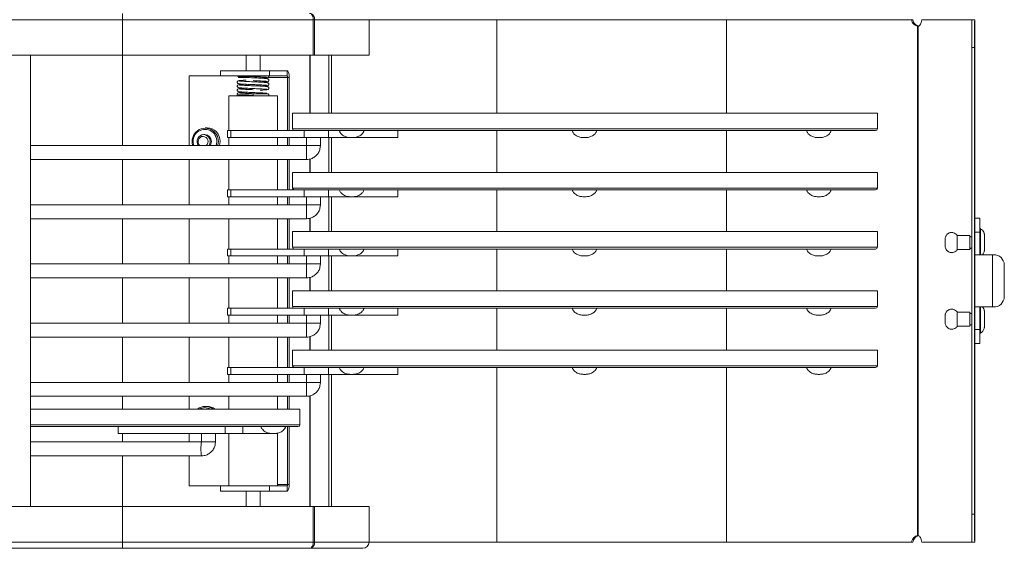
# Model space of a CAD drawing. Header units: millimetres. Extents: x -219 to 1361, y -849 to 661.
# Tile 17 of 73: x -24 to 259, y -847 to -695. Entities that reach past the tile are written whole.
import ezdxf

# ---------------------------------------------------------------- set-up
doc = ezdxf.new("R2010")
doc.units = ezdxf.units.MM

msp = doc.modelspace()

# ---------------------------------------------------------------- linework, layer by layer
at = {"color": 7, "linetype": 'Continuous', "lineweight": 15}
for p, q in [((5.62, -694.96), (-60.38, -694.96)), ((5.62, -693.16), (5.62, -694.96)), ((60.4, -694.96), (5.62, -694.96)), ((5.62, -694.96), (5.62, -705.16)), ((60.4, -694.96), (60.4, -705.16)), ((60.78, -694.96), (60.4, -694.96)), ((60.78, -694.96), (60.78, -705.16)), ((76.42, -694.96), (60.78, -694.96)), ((76.42, -694.96), (113.15, -694.96)), ((76.42, -694.96), (76.42, -705.16)), ((113.15, -694.96), (179.15, -694.96)), ((179.15, -694.96), (232.27, -694.96)), ((232.27, -694.96), (232.68, -694.96)), ((235.25, -694.96), (249.63, -694.96)), ((249.63, -694.96), (250.43, -694.96)), ((250.52, -694.96), (250.43, -694.96)), ((250.52, -751.96), (250.52, -694.96)), ((250.52, -694.96), (250.52, -694.96)), ((234.04, -843.07), (234.04, -696.84)), ((234.17, -843.07), (234.17, -696.84)), ((250.41, -702.96), (249.61, -702.96)), ((249.61, -836.96), (249.61, -702.96)), ((250.41, -836.96), (250.41, -702.96)), ((-60.38, -705.16), (5.62, -705.16)), ((-20.88, -705.16), (-20.88, -834.76)), ((5.62, -705.16), (60.4, -705.16)), ((41.09, -705.16), (41.09, -709.61)), ((45.09, -709.61), (45.09, -705.16)), ((60.4, -705.16), (60.78, -705.16)), ((60.78, -705.16), (76.42, -705.16)), ((64.89, -721.81), (64.89, -705.16)), ((65.61, -721.81), (65.61, -705.16)), ((33.69, -709.61), (33.69, -711.11)), ((33.69, -709.61), (47.83, -709.61)), ((47.83, -709.61), (47.83, -711.11)), ((47.83, -709.61), (52.87, -709.61)), ((52.87, -711.11), (52.87, -709.61)), ((24.72, -711.11), (24.72, -731.11)), ((33.69, -711.11), (24.72, -711.11)), ((33.69, -711.11), (47.83, -711.11)), ((38.94, -711.31), (43.1, -711.31)), ((41.09, -711.31), (41.09, -711.55)), ((45.09, -711.74), (45.09, -711.4)), ((45.09, -712.88), (45.09, -712.54)), ((47.83, -711.11), (52.87, -711.11)), ((53, -711.51), (53.5, -711.51)), ((53, -726.81), (53, -711.51)), ((53.5, -726.81), (53.5, -711.51)), ((41.09, -713.49), (41.09, -713.83)), ((41.09, -714.63), (41.09, -714.97)), ((45.09, -714.02), (45.09, -713.68)), ((36.09, -716.81), (36.09, -726.81)), ((36.09, -716.81), (50.09, -716.81)), ((41.09, -715.77), (41.09, -716.11)), ((47.24, -716.21), (43.1, -716.21)), ((45.09, -716.21), (45.09, -715.96)), ((50.09, -726.81), (50.09, -716.81)), ((54.47, -721.81), (54.47, -726.31)), ((54.47, -721.81), (96.61, -721.81)), ((96.61, -721.81), (222.47, -721.81)), ((222.47, -726.31), (222.47, -721.81)), ((29.91, -726.01), (29.35, -726.01)), ((35.78, -728.81), (35.78, -726.81)), ((35.78, -726.81), (36.09, -726.81)), ((36.09, -726.81), (44.85, -726.81)), ((36.7, -726.81), (36.7, -728.81)), ((54.97, -726.81), (44.85, -726.81)), ((96.86, -726.81), (54.97, -726.81)), ((57.8, -726.81), (57.8, -728.81)), ((64.74, -726.81), (64.74, -728.81)), ((84.67, -726.81), (84.67, -728.81)), ((221.97, -726.81), (96.86, -726.81)), ((29.24, -727.96), (28.91, -727.96)), ((36.09, -728.81), (35.78, -728.81)), ((36.09, -728.81), (36.09, -731.11)), ((36.09, -728.81), (44.85, -728.81)), ((57.8, -728.81), (44.85, -728.81)), ((50.09, -731.11), (50.09, -728.81)), ((53, -731.11), (53, -728.81)), ((53.5, -731.11), (53.5, -728.81)), ((64.74, -728.81), (57.8, -728.81)), ((58.43, -728.81), (58.43, -731.11)), ((62.43, -731.11), (62.43, -728.81)), ((84.67, -728.81), (64.74, -728.81)), ((64.89, -738.81), (64.89, -728.81)), ((65.61, -738.81), (65.61, -728.81)), ((58.43, -731.11), (-20.88, -731.11)), ((33.63, -729.96), (33.47, -731.11)), ((58.43, -731.11), (62.43, -731.11)), ((-20.88, -735.11), (58.43, -735.11)), ((24.72, -735.11), (24.72, -748.11)), ((36.09, -735.11), (36.09, -743.81)), ((50.09, -743.81), (50.09, -735.11)), ((53, -743.81), (53, -735.11)), ((53.5, -743.81), (53.5, -735.11)), ((54.47, -738.81), (54.47, -743.31)), ((54.47, -738.81), (96.61, -738.81)), ((96.61, -738.81), (222.47, -738.81)), ((222.47, -743.31), (222.47, -738.81)), ((35.78, -745.81), (35.78, -743.81)), ((35.78, -743.81), (36.09, -743.81)), ((36.09, -743.81), (44.85, -743.81)), ((36.7, -743.81), (36.7, -745.81)), ((54.97, -743.81), (44.85, -743.81)), ((96.86, -743.81), (54.97, -743.81)), ((57.8, -743.81), (57.8, -745.81)), ((64.74, -743.81), (64.74, -745.81)), ((84.67, -743.81), (84.67, -745.81)), ((221.97, -743.81), (96.86, -743.81)), ((36.09, -745.81), (35.78, -745.81)), ((36.09, -745.81), (36.09, -748.11)), ((44.85, -745.81), (36.09, -745.81)), ((57.8, -745.81), (44.85, -745.81)), ((50.09, -748.11), (50.09, -745.81)), ((53, -748.11), (53, -745.81)), ((53.5, -748.11), (53.5, -745.81)), ((64.74, -745.81), (57.8, -745.81)), ((58.43, -745.81), (58.43, -748.11)), ((62.43, -748.11), (62.43, -745.81)), ((84.67, -745.81), (64.74, -745.81)), ((64.89, -755.81), (64.89, -745.81)), ((65.61, -755.81), (65.61, -745.81)), ((58.43, -748.11), (-20.88, -748.11)), ((58.43, -748.11), (62.43, -748.11)), ((-20.88, -752.11), (58.43, -752.11)), ((24.72, -752.11), (24.72, -765.11)), ((36.09, -752.11), (36.09, -760.81)), ((50.09, -760.81), (50.09, -752.11)), ((53, -760.81), (53, -752.11)), ((53.5, -760.81), (53.5, -752.11)), ((250.45, -751.96), (251.95, -751.96)), ((251.95, -751.96), (251.95, -751.96)), ((252.13, -754.96), (251.95, -754.96)), ((54.47, -755.81), (54.47, -760.31)), ((54.47, -755.81), (96.61, -755.81)), ((96.61, -755.81), (222.47, -755.81)), ((222.47, -760.31), (222.47, -755.81)), ((249.05, -756.96), (245.45, -756.96)), ((251.93, -755.95), (250.43, -755.95)), ((250.43, -755.95), (250.43, -762.46)), ((251.93, -755.95), (251.93, -762.46)), ((35.78, -762.81), (35.78, -760.81)), ((35.78, -760.81), (36.09, -760.81)), ((44.85, -760.81), (36.09, -760.81)), ((36.7, -760.81), (36.7, -762.81)), ((54.97, -760.81), (44.85, -760.81)), ((96.86, -760.81), (54.97, -760.81)), ((57.8, -760.81), (57.8, -762.81)), ((64.74, -760.81), (64.74, -762.81)), ((84.67, -760.81), (84.67, -762.81)), ((221.97, -760.81), (96.86, -760.81)), ((245.45, -760.96), (249.05, -760.96)), ((36.09, -762.81), (35.78, -762.81)), ((36.09, -762.81), (36.09, -765.11)), ((44.85, -762.81), (36.09, -762.81)), ((57.8, -762.81), (44.85, -762.81)), ((50.09, -765.11), (50.09, -762.81)), ((53, -765.11), (53, -762.81)), ((53.5, -765.11), (53.5, -762.81)), ((64.74, -762.81), (57.8, -762.81)), ((58.43, -762.81), (58.43, -765.11)), ((62.43, -765.11), (62.43, -762.81)), ((84.67, -762.81), (64.74, -762.81)), ((64.89, -772.81), (64.89, -762.81)), ((65.61, -772.81), (65.61, -762.81)), ((250.43, -762.46), (250.43, -777.46)), ((250.43, -762.46), (255.54, -762.46)), ((255.54, -762.46), (255.54, -777.46)), ((255.54, -762.46), (256.43, -762.46)), ((58.43, -765.11), (-20.88, -765.11)), ((58.43, -765.11), (62.43, -765.11)), ((258.91, -765.96), (258.91, -773.96)), ((-20.88, -769.11), (58.43, -769.11)), ((24.72, -769.11), (24.72, -782.11)), ((36.09, -769.11), (36.09, -777.81)), ((50.09, -777.81), (50.09, -769.11)), ((53, -777.81), (53, -769.11)), ((53.5, -777.81), (53.5, -769.11)), ((54.47, -772.81), (54.47, -777.31)), ((54.47, -772.81), (96.61, -772.81)), ((96.61, -772.81), (222.47, -772.81)), ((222.47, -777.31), (222.47, -772.81)), ((35.78, -779.81), (35.78, -777.81)), ((35.78, -777.81), (36.09, -777.81)), ((44.85, -777.81), (36.09, -777.81)), ((36.7, -777.81), (36.7, -779.81)), ((54.97, -777.81), (44.85, -777.81)), ((96.86, -777.81), (54.97, -777.81)), ((57.8, -777.81), (57.8, -779.81)), ((64.74, -777.81), (64.74, -779.81)), ((84.67, -777.81), (84.67, -779.81)), ((221.97, -777.81), (96.86, -777.81)), ((250.43, -777.46), (255.54, -777.46)), ((250.43, -783.97), (250.43, -777.46)), ((251.93, -783.97), (251.93, -777.46)), ((255.54, -777.46), (256.43, -777.46)), ((36.09, -779.81), (35.78, -779.81)), ((36.09, -779.81), (36.09, -782.11)), ((44.85, -779.81), (36.09, -779.81)), ((57.8, -779.81), (44.85, -779.81)), ((50.09, -782.11), (50.09, -779.81)), ((53, -782.11), (53, -779.81)), ((53.5, -782.11), (53.5, -779.81)), ((64.74, -779.81), (57.8, -779.81)), ((58.43, -779.81), (58.43, -782.11)), ((62.43, -782.11), (62.43, -779.81)), ((84.67, -779.81), (64.74, -779.81)), ((64.89, -789.81), (64.89, -779.81)), ((65.61, -789.81), (65.61, -779.81)), ((249.05, -778.96), (245.45, -778.96)), ((58.43, -782.11), (-20.88, -782.11)), ((58.43, -782.11), (62.43, -782.11)), ((245.45, -782.96), (249.05, -782.96)), ((-20.88, -786.11), (58.43, -786.11)), ((24.72, -786.11), (24.72, -799.11)), ((36.09, -786.11), (36.09, -794.81)), ((50.09, -794.81), (50.09, -786.11)), ((53, -794.81), (53, -786.11)), ((53.5, -794.81), (53.5, -786.11)), ((250.43, -783.97), (251.93, -783.97)), ((251.95, -784.96), (252.13, -784.96)), ((251.95, -787.96), (250.45, -787.96)), ((250.52, -844.96), (250.52, -787.96)), ((251.95, -787.96), (251.95, -787.96)), ((54.47, -789.81), (54.47, -794.31)), ((54.47, -789.81), (96.61, -789.81)), ((96.61, -789.81), (222.47, -789.81)), ((222.47, -794.31), (222.47, -789.81)), ((35.78, -796.81), (35.78, -794.81)), ((35.78, -794.81), (36.09, -794.81)), ((44.85, -794.81), (36.09, -794.81)), ((36.7, -794.81), (36.7, -796.81)), ((54.97, -794.81), (44.85, -794.81)), ((96.86, -794.81), (54.97, -794.81)), ((57.8, -794.81), (57.8, -796.81)), ((64.74, -794.81), (64.74, -796.81)), ((84.67, -794.81), (84.67, -796.81)), ((221.97, -794.81), (96.86, -794.81)), ((36.09, -796.81), (35.78, -796.81)), ((36.09, -796.81), (36.09, -799.11)), ((44.85, -796.81), (36.09, -796.81)), ((57.8, -796.81), (44.85, -796.81)), ((50.09, -799.11), (50.09, -796.81)), ((53, -799.11), (53, -796.81)), ((53.5, -799.11), (53.5, -796.81)), ((64.74, -796.81), (57.8, -796.81)), ((58.43, -796.81), (58.43, -799.11)), ((62.43, -799.11), (62.43, -796.81)), ((84.67, -796.81), (64.74, -796.81)), ((64.89, -834.76), (64.89, -796.81)), ((65.61, -834.76), (65.61, -796.81)), ((58.43, -799.11), (-20.88, -799.11)), ((58.43, -799.11), (62.43, -799.11)), ((-20.88, -803.11), (58.43, -803.11)), ((24.72, -803.11), (24.72, -806.81)), ((36.09, -803.11), (36.09, -806.81)), ((50.09, -806.81), (50.09, -803.11)), ((53, -806.81), (53, -803.11)), ((53.5, -806.81), (53.5, -803.11)), ((29.91, -806.01), (29.35, -806.01)), ((-20.88, -806.81), (56.55, -806.81)), ((56.55, -811.31), (56.55, -806.81)), ((56.05, -811.81), (-20.88, -811.81)), ((4.37, -811.81), (4.37, -813.81)), ((35.06, -811.81), (35.06, -813.81)), ((40.19, -811.81), (40.19, -813.81)), ((53, -828.41), (53, -811.81)), ((53.5, -828.41), (53.5, -811.81)), ((35.06, -813.81), (4.37, -813.81)), ((24.72, -813.81), (24.72, -816.21)), ((28.27, -813.81), (28.27, -816.21)), ((32.27, -816.21), (32.27, -813.81)), ((40.19, -813.81), (35.06, -813.81)), ((36.09, -813.81), (36.09, -828.81)), ((43.79, -813.81), (40.19, -813.81)), ((43.79, -813.81), (50.09, -813.81)), ((50.09, -828.81), (50.09, -813.81)), ((28.27, -816.21), (-20.88, -816.21)), ((28.27, -816.21), (32.27, -816.21)), ((-20.88, -820.21), (28.27, -820.21)), ((24.72, -820.21), (24.72, -828.81)), ((24.72, -828.81), (33.69, -828.81)), ((33.69, -830.31), (33.69, -828.81)), ((47.83, -828.81), (33.69, -828.81)), ((47.83, -830.31), (47.83, -828.81)), ((52.87, -828.81), (47.83, -828.81)), ((52.87, -828.81), (52.87, -830.31)), ((53, -828.41), (53.5, -828.41)), ((47.83, -830.31), (33.69, -830.31)), ((41.09, -830.31), (41.09, -834.76)), ((45.09, -834.76), (45.09, -830.31)), ((52.87, -830.31), (47.83, -830.31)), ((5.62, -834.76), (-60.38, -834.76)), ((5.62, -844.96), (5.62, -834.76)), ((60.4, -834.76), (5.62, -834.76)), ((60.4, -844.96), (60.4, -834.76)), ((60.78, -834.76), (60.4, -834.76)), ((60.78, -844.96), (60.78, -834.76)), ((76.42, -834.76), (60.78, -834.76)), ((76.42, -844.96), (76.42, -834.76)), ((249.61, -836.96), (250.41, -836.96)), ((-60.38, -844.96), (5.62, -844.96)), ((5.62, -844.96), (60.4, -844.96)), ((5.62, -844.96), (5.62, -846.76)), ((60.4, -844.96), (60.78, -844.96)), ((60.78, -844.96), (76.42, -844.96)), ((113.15, -844.96), (76.42, -844.96)), ((113.15, -844.96), (179.15, -844.96)), ((232.27, -844.96), (179.15, -844.96)), ((232.27, -844.96), (232.68, -844.96)), ((249.63, -844.96), (235.25, -844.96)), ((250.43, -844.96), (249.63, -844.96)), ((250.52, -844.96), (250.43, -844.96)), ((250.52, -844.96), (250.52, -844.96)), ((5.62, -846.76), (-60.38, -846.76)), ((59.33, -846.76), (5.62, -846.76)), ((74.62, -846.76), (59.33, -846.76))]:
    msp.add_line(p, q, dxfattribs=at)
at = {"color": 8, "linetype": 'Continuous', "lineweight": 15}
for p, q in [((113.15, -721.81), (113.15, -694.96)), ((179.15, -721.81), (179.15, -694.96)), ((250.52, -751.96), (250.52, -694.96)), ((5.62, -705.16), (5.62, -731.11)), ((59.39, -705.16), (59.39, -721.81)), ((59.52, -705.16), (59.52, -721.81)), ((38.86, -711.51), (40.22, -711.51)), ((47.49, -711.51), (53, -711.51)), ((54.47, -726.31), (96.61, -726.31)), ((96.61, -726.31), (222.47, -726.31)), ((113.15, -738.81), (113.15, -726.81)), ((179.15, -738.81), (179.15, -726.81)), ((5.62, -735.11), (5.62, -748.11)), ((59.39, -734.97), (59.39, -738.81)), ((59.52, -734.92), (59.52, -738.81)), ((54.47, -743.31), (96.61, -743.31)), ((96.61, -743.31), (222.47, -743.31)), ((113.15, -755.81), (113.15, -743.81)), ((179.15, -755.81), (179.15, -743.81)), ((5.62, -752.11), (5.62, -765.11)), ((59.39, -751.97), (59.39, -755.81)), ((59.52, -751.92), (59.52, -755.81)), ((54.47, -760.31), (96.61, -760.31)), ((96.61, -760.31), (222.47, -760.31)), ((113.15, -772.81), (113.15, -760.81)), ((179.15, -772.81), (179.15, -760.81)), ((5.62, -769.11), (5.62, -782.11)), ((59.39, -768.97), (59.39, -772.81)), ((59.52, -768.92), (59.52, -772.81)), ((54.47, -777.31), (96.61, -777.31)), ((96.61, -777.31), (222.47, -777.31)), ((113.15, -789.81), (113.15, -777.81)), ((179.15, -789.81), (179.15, -777.81)), ((5.62, -786.11), (5.62, -799.11)), ((59.39, -785.97), (59.39, -789.81)), ((59.52, -785.92), (59.52, -789.81)), ((250.52, -844.96), (250.52, -787.96)), ((54.47, -794.31), (96.61, -794.31)), ((96.61, -794.31), (222.47, -794.31)), ((113.15, -844.96), (113.15, -794.81)), ((179.15, -844.96), (179.15, -794.81)), ((5.62, -803.11), (5.62, -806.81)), ((59.39, -802.97), (59.39, -834.76)), ((59.52, -802.92), (59.52, -834.76)), ((-20.88, -811.31), (56.55, -811.31)), ((5.62, -813.81), (5.62, -816.21)), ((5.62, -820.21), (5.62, -834.76)), ((53, -828.41), (50.09, -828.41))]:
    msp.add_line(p, q, dxfattribs=at)
at = {"color": 7, "linetype": 'Continuous', "lineweight": 15, "flags": 128}
for points in [[(249.61, -702.96), (249.61, -701.4), (249.61, -699.89), (249.61, -698.51), (249.61, -697.3), (249.62, -696.3), (249.62, -695.56), (249.63, -695.11), (249.63, -694.96)], [(250.43, -694.96), (250.43, -695.11), (250.42, -695.56), (250.42, -696.3), (250.41, -697.3), (250.41, -698.51), (250.41, -699.89), (250.41, -701.4), (250.41, -702.96)], [(53.5, -711.51), (53.49, -711.14), (53.45, -710.78), (53.39, -710.45), (53.32, -710.16), (53.22, -709.93), (53.11, -709.75), (52.99, -709.64), (52.87, -709.61)], [(43.1, -711.11), (43.1, -711.19), (43.1, -711.25), (43.1, -711.29), (43.1, -711.31), (43.1, -711.31)], [(53, -711.51), (53, -711.43), (52.99, -711.35), (52.98, -711.28), (52.96, -711.22), (52.94, -711.17), (52.92, -711.14), (52.89, -711.11), (52.87, -711.11)], [(43.1, -716.61), (43.1, -716.45), (43.1, -716.32), (43.1, -716.24), (43.1, -716.21), (43.1, -716.21)], [(25.84, -729.96), (26.01, -731.07), (26.02, -731.11)], [(31.12, -729.96), (30.98, -730.72), (30.78, -731.11)], [(251.95, -754.96), (251.94, -755.13), (251.94, -755.65), (251.93, -756.46), (251.93, -757.49), (251.93, -758.66), (251.93, -759.85), (251.93, -760.96), (251.94, -761.89), (251.94, -762.46)], [(252.13, -754.96), (252.13, -755.13), (252.12, -755.65), (252.12, -756.46), (252.12, -757.49), (252.12, -758.66), (252.12, -759.85), (252.12, -760.96), (252.12, -761.89), (252.12, -762.46)], [(253.25, -756.96), (253.24, -757.11), (253.24, -757.54), (253.24, -758.19), (253.24, -758.96), (253.24, -759.72), (253.24, -760.37), (253.24, -760.8), (253.25, -760.96), (253.25, -760.8), (253.25, -760.37), (253.25, -759.72), (253.25, -758.96), (253.25, -758.19), (253.25, -757.54), (253.25, -757.11), (253.25, -756.96)], [(253.25, -759.96), (253.25, -759.88), (253.25, -759.66), (253.25, -759.34), (253.25, -758.96), (253.25, -758.57), (253.25, -758.25), (253.25, -758.03), (253.25, -757.96), (253.24, -758.03), (253.24, -758.25), (253.24, -758.57), (253.24, -758.96), (253.24, -759.34), (253.24, -759.66), (253.24, -759.88), (253.25, -759.96)], [(251.94, -777.46), (251.94, -777.65), (251.93, -778.46), (251.93, -779.49), (251.93, -780.66), (251.93, -781.85), (251.93, -782.96), (251.94, -783.89), (251.94, -784.56), (251.94, -784.91), (251.95, -784.96)], [(252.12, -777.46), (252.12, -777.65), (252.12, -778.46), (252.12, -779.49), (252.12, -780.66), (252.12, -781.85), (252.12, -782.96), (252.12, -783.89), (252.13, -784.56), (252.13, -784.91), (252.13, -784.96)], [(245.45, -782.96), (245.44, -782.8), (245.44, -782.37), (245.44, -781.72), (245.44, -780.96), (245.44, -780.19), (245.44, -779.54), (245.44, -779.11), (245.45, -778.96), (245.45, -778.96)], [(253.25, -778.96), (253.24, -779.11), (253.24, -779.54), (253.24, -780.19), (253.24, -780.96), (253.24, -781.72), (253.24, -782.37), (253.24, -782.8), (253.25, -782.96), (253.25, -782.8), (253.25, -782.37), (253.25, -781.72), (253.25, -780.96), (253.25, -780.19), (253.25, -779.54), (253.25, -779.11), (253.25, -778.96)], [(253.25, -781.96), (253.25, -781.88), (253.25, -781.66), (253.25, -781.34), (253.25, -780.96), (253.25, -780.57), (253.25, -780.25), (253.25, -780.03), (253.25, -779.96), (253.24, -780.03), (253.24, -780.25), (253.24, -780.57), (253.24, -780.96), (253.24, -781.34), (253.24, -781.66), (253.24, -781.88), (253.25, -781.96)], [(52.87, -830.31), (52.99, -830.27), (53.11, -830.16), (53.22, -829.99), (53.32, -829.75), (53.39, -829.46), (53.45, -829.13), (53.49, -828.78), (53.5, -828.41)], [(52.87, -828.81), (52.89, -828.8), (52.92, -828.78), (52.94, -828.74), (52.96, -828.69), (52.98, -828.63), (52.99, -828.56), (53, -828.48), (53, -828.41)], [(249.63, -844.96), (249.63, -844.8), (249.62, -844.35), (249.62, -843.61), (249.61, -842.61), (249.61, -841.4), (249.61, -840.02), (249.61, -838.52), (249.61, -836.96)], [(250.41, -836.96), (250.41, -838.52), (250.41, -840.02), (250.41, -841.4), (250.41, -842.61), (250.42, -843.61), (250.42, -844.35), (250.43, -844.8), (250.43, -844.96)]]:
    msp.add_lwpolyline(points, dxfattribs=at)
at = {"color": 7, "linetype": 'Continuous', "lineweight": 15}
for centre, radius, start, end in [((38.94, -710.91), 0.4, 210, 270), ((37.81, -711.5), 1.05, 359.6595, 11.3656), ((38.94, -716.61), 0.4, 154.3829, 210), ((47.24, -716.61), 0.4, 330, 90), ((29.35, -729.88), 3.77, 340.9415, 199.0585), ((29.26, -729.87), 3.42, 338.7524, 181.5062), ((29.81, -729.83), 3.83, 358.1198, 88.4977), ((54.97, -726.31), 0.5, 180, 270), ((221.97, -726.31), 0.5, 270, 0), ((29.01, -729.96), 2.01, 92.9342, 214.8872), ((28.82, -729.96), 1.51, 92.9598, 229.0021), ((28.65, -729.97), 1.52, 311.5073, 86.5308), ((28.81, -729.96), 2.01, 325.1131, 87.0657), ((29.18, -729.9), 1.95, 358.3582, 88.2592), ((122.5, -733.11), 64.1, 178.2121, 181.7881), ((54.97, -743.31), 0.5, 180, 270), ((221.97, -743.31), 0.5, 270, 0), ((122.5, -750.11), 64.09, 178.212, 181.7883), ((548.44, -754.95), 298.01, 179.4247, 180.1918), ((549.37, -754.95), 297.44, 179.4235, 180.1922), ((73.3, -754.23), 178.66, 359.766, 0.7281), ((445.32, -758.96), 199.89, 179.4263, 180.5729), ((490.49, -758.96), 241.45, 179.5254, 180.4746), ((54.97, -760.31), 0.5, 180, 270), ((221.97, -760.31), 0.5, 270, 0), ((255.82, -765.52), 3.13, 352.0085, 78.6996), ((122.5, -767.11), 64.1, 178.212, 181.7882), ((255.82, -774.39), 3.13, 281.3004, 7.9915), ((54.97, -777.31), 0.5, 180, 270), ((221.97, -777.31), 0.5, 270, 0), ((490.49, -780.96), 241.45, 179.5254, 180.4746), ((122.5, -784.11), 64.1, 178.2121, 181.7881), ((548.44, -784.96), 298.01, 179.8082, 180.5753), ((549.37, -784.96), 297.44, 179.8078, 180.5765), ((6.78, -785.4), 245.18, 359.4024, 0.1035), ((54.97, -794.31), 0.5, 180, 270), ((221.97, -794.31), 0.5, 270, 0), ((122.5, -801.11), 64.09, 178.212, 181.7883), ((29.35, -809.58), 3.57, 50.9691, 129.0309), ((29.9, -809.58), 3.58, 50.9197, 89.8782), ((29.24, -809.59), 3.23, 59.4211, 120.5789), ((56.05, -811.31), 0.5, 270, 0), ((74.62, -844.96), 1.8, 270, 0)]:
    msp.add_arc(centre, radius, start, end, dxfattribs=at)
at = {"color": 8, "linetype": 'Continuous', "lineweight": 15}
msp.add_arc((41.97, -818.21), 13.85, 171.6963, 188.305, dxfattribs=at)
at = {"color": 7, "linetype": 'Continuous', "lineweight": 15}
for points, knots in [([(59.33, -693.16), (59.33, -693.16), (59.42, -693.16), (59.62, -693.2), (59.92, -693.42), (60.19, -693.83), (60.36, -694.36), (60.39, -694.76), (60.4, -694.96)], [0, 0, 0, 0, 0.00404, 0.157757, 0.371256, 0.581033, 0.789975, 1, 1, 1, 1]), ([(59.33, -693.16), (59.33, -693.16), (59.45, -693.16), (59.73, -693.2), (60.14, -693.42), (60.5, -693.83), (60.74, -694.36), (60.77, -694.76), (60.78, -694.96)], [0, 0, 0, 0, 0.00404, 0.157757, 0.371256, 0.581033, 0.789975, 1, 1, 1, 1]), ([(232.27, -694.96), (232.32, -695.19), (232.44, -695.64), (232.84, -696.2), (233.38, -696.62), (233.81, -696.77), (234.04, -696.84)], [0, 0, 0, 0, 0.241438, 0.473401, 0.719558, 1, 1, 1, 1]), ([(232.68, -694.96), (232.74, -695.19), (232.86, -695.64), (233.26, -696.2), (233.71, -696.56), (234.04, -696.68), (234.16, -696.72)], [0, 0, 0, 0, 0.275778, 0.541283, 0.823684, 1, 1, 1, 1]), ([(234.17, -696.84), (234.29, -696.8), (234.54, -696.71), (234.85, -696.3), (235.1, -695.7), (235.19, -695.22), (235.25, -694.96)], [0, 0, 0, 0, 0.24103, 0.472858, 0.719165, 1, 1, 1, 1]), ([(234.04, -696.84), (234.07, -696.84), (234.12, -696.84), (234.15, -696.84), (234.17, -696.84)], [0, 0, 0, 0, 0.499982, 1, 1, 1, 1]), ([(41.09, -712.31), (40.8, -712.32), (40.07, -712.36), (39.32, -712.42), (38.99, -712.45), (38.79, -712.52), (38.7, -712.57), (38.6, -712.68), (38.54, -712.81), (38.54, -712.97), (38.6, -713.13), (38.79, -713.31), (38.95, -713.32), (39.24, -713.38), (39.91, -713.43), (40.93, -713.49), (42.07, -713.54), (42.75, -713.57), (43.1, -713.59)], [0, 0, 0, 0, 0.0848404, 0.2140587, 0.3242299, 0.3477999, 0.3705229, 0.3828061, 0.3971596, 0.4133822, 0.4276873, 0.4507446, 0.5075605, 0.5779227, 0.6837775, 0.8232734, 0.9080329, 1, 1, 1, 1]), ([(45.51, -712.9), (45.65, -712.89), (46.22, -712.87), (46.86, -712.81), (47.2, -712.78), (47.4, -712.71), (47.49, -712.66), (47.58, -712.56), (47.64, -712.42), (47.65, -712.26), (47.59, -712.1), (47.39, -711.92), (47.23, -711.91), (46.95, -711.85), (46.28, -711.8), (45.26, -711.74), (44.13, -711.69), (43.12, -711.65), (42.13, -711.6), (41.07, -711.55), (40.11, -711.5), (39.48, -711.46), (39.18, -711.42), (39.15, -711.41), (39.14, -711.41)], [0, 0, 0, 0, 0.028495, 0.117303, 0.193224, 0.209648, 0.225502, 0.234, 0.243884, 0.255032, 0.264868, 0.280725, 0.319795, 0.368087, 0.440675, 0.536331, 0.59444, 0.657484, 0.716775, 0.771241, 0.860571, 0.927101, 0.971208, 1, 1, 1, 1]), ([(45.51, -714.04), (45.65, -714.03), (46.22, -714.01), (46.86, -713.95), (47.2, -713.92), (47.4, -713.85), (47.49, -713.8), (47.58, -713.7), (47.64, -713.56), (47.65, -713.4), (47.59, -713.24), (47.39, -713.06), (47.23, -713.05), (46.95, -712.99), (46.28, -712.94), (45.26, -712.88), (44.13, -712.83), (43.12, -712.79), (42.13, -712.74), (41.07, -712.69), (40.11, -712.64), (39.48, -712.6), (39.18, -712.56), (39.15, -712.55), (39.14, -712.55)], [0, 0, 0, 0, 0.028495, 0.117303, 0.193224, 0.209648, 0.225502, 0.234, 0.243884, 0.255032, 0.264868, 0.280725, 0.319795, 0.368087, 0.440675, 0.536331, 0.59444, 0.657484, 0.716775, 0.771241, 0.860571, 0.927101, 0.971208, 1, 1, 1, 1]), ([(43.1, -711.31), (43.43, -711.32), (44.06, -711.35), (45.13, -711.4), (46.09, -711.45), (46.71, -711.49), (47.01, -711.53), (47.04, -711.54), (47.05, -711.54)], [0, 0, 0, 0, 0.173411, 0.332711, 0.593966, 0.788531, 0.917505, 1, 1, 1, 1]), ([(43.1, -712.45), (43.43, -712.46), (44.06, -712.49), (45.13, -712.54), (46.09, -712.59), (46.71, -712.63), (47.01, -712.67), (47.04, -712.68), (47.05, -712.68)], [0, 0, 0, 0, 0.173411, 0.332711, 0.593966, 0.788531, 0.917505, 1, 1, 1, 1]), ([(45.51, -711.76), (45.65, -711.75), (46.22, -711.73), (46.86, -711.67), (47.2, -711.64), (47.4, -711.57), (47.49, -711.52), (47.58, -711.41), (47.64, -711.29), (47.65, -711.16), (47.63, -711.1), (47.63, -711.09)], [0, 0, 0, 0, 0.110844, 0.456306, 0.751638, 0.815526, 0.877196, 0.910253, 0.948703, 0.992068, 1, 1, 1, 1]), ([(40.68, -713.47), (40.53, -713.48), (39.96, -713.51), (39.32, -713.56), (38.99, -713.59), (38.79, -713.66), (38.7, -713.71), (38.6, -713.82), (38.54, -713.95), (38.54, -714.11), (38.6, -714.27), (38.79, -714.45), (38.95, -714.46), (39.24, -714.52), (39.91, -714.57), (40.93, -714.63), (42.07, -714.68), (42.75, -714.71), (43.1, -714.73)], [0, 0, 0, 0, 0.044421, 0.179347, 0.294384, 0.318995, 0.342721, 0.355547, 0.370534, 0.387474, 0.40241, 0.426486, 0.485811, 0.559281, 0.669811, 0.815468, 0.903971, 1, 1, 1, 1]), ([(40.68, -714.61), (40.53, -714.62), (39.96, -714.65), (39.32, -714.7), (38.99, -714.73), (38.79, -714.8), (38.7, -714.85), (38.6, -714.96), (38.54, -715.09), (38.54, -715.25), (38.6, -715.41), (38.79, -715.59), (38.95, -715.6), (39.24, -715.66), (39.91, -715.71), (40.93, -715.77), (42.07, -715.82), (42.75, -715.85), (43.1, -715.87)], [0, 0, 0, 0, 0.044421, 0.179347, 0.294384, 0.318995, 0.342721, 0.355547, 0.370534, 0.387473, 0.402412, 0.426487, 0.485812, 0.559281, 0.669811, 0.815468, 0.903971, 1, 1, 1, 1]), ([(40.68, -715.75), (40.53, -715.76), (39.96, -715.79), (39.32, -715.84), (38.99, -715.87), (38.79, -715.94), (38.7, -715.99), (38.6, -716.1), (38.54, -716.23), (38.54, -716.38), (38.57, -716.45), (38.58, -716.48)], [0, 0, 0, 0, 0.111604, 0.45059, 0.739609, 0.801442, 0.861052, 0.893275, 0.93093, 0.973487, 1, 1, 1, 1]), ([(45.09, -715.2), (45.38, -715.19), (46.11, -715.15), (46.86, -715.09), (47.2, -715.06), (47.4, -714.99), (47.49, -714.94), (47.58, -714.84), (47.64, -714.7), (47.65, -714.54), (47.59, -714.38), (47.39, -714.2), (47.23, -714.19), (46.95, -714.13), (46.28, -714.08), (45.26, -714.02), (44.13, -713.97), (43.12, -713.93), (42.13, -713.88), (41.07, -713.83), (40.11, -713.78), (39.48, -713.74), (39.18, -713.7), (39.15, -713.69), (39.14, -713.69)], [0, 0, 0, 0, 0.055922, 0.142223, 0.216001, 0.231961, 0.247367, 0.255625, 0.265231, 0.276064, 0.285623, 0.301032, 0.338998, 0.385927, 0.456466, 0.549422, 0.60589, 0.667154, 0.724771, 0.7777, 0.864507, 0.929159, 0.972021, 1, 1, 1, 1]), ([(43.1, -715.07), (42.77, -715.05), (42.13, -715.02), (41.07, -714.97), (40.11, -714.92), (39.48, -714.88), (39.18, -714.84), (39.15, -714.83), (39.14, -714.83)], [0, 0, 0, 0, 0.1731038, 0.3321227, 0.5929265, 0.7871672, 0.9159404, 1, 1, 1, 1]), ([(43.1, -713.59), (43.43, -713.6), (44.06, -713.63), (45.13, -713.68), (46.09, -713.73), (46.71, -713.77), (47.01, -713.81), (47.04, -713.82), (47.05, -713.82)], [0, 0, 0, 0, 0.173411, 0.332711, 0.593966, 0.788531, 0.917505, 1, 1, 1, 1]), ([(43.1, -714.73), (43.43, -714.74), (44.06, -714.77), (45.13, -714.82), (46.09, -714.87), (46.71, -714.91), (47.01, -714.95), (47.04, -714.96), (47.05, -714.96)], [0, 0, 0, 0, 0.173411, 0.332711, 0.593966, 0.788531, 0.917505, 1, 1, 1, 1]), ([(38.63, -716.47), (38.63, -716.47), (38.61, -716.49), (39.13, -716.51), (40.1, -716.54), (41.43, -716.57), (42.48, -716.59), (43.04, -716.6), (43.09, -716.61), (43.1, -716.61)], [0, 0, 0, 0, 0.114458, 0.330054, 0.546145, 0.762558, 0.976842, 0.99704, 1, 1, 1, 1]), ([(43.1, -716.21), (42.77, -716.19), (42.13, -716.16), (41.07, -716.11), (40.11, -716.06), (39.48, -716.02), (39.18, -715.98), (39.15, -715.97), (39.14, -715.97)], [0, 0, 0, 0, 0.173104, 0.332123, 0.592926, 0.787167, 0.91594, 1, 1, 1, 1]), ([(43.1, -715.87), (43.43, -715.88), (44.06, -715.91), (45.13, -715.96), (46.09, -716.01), (46.71, -716.05), (47.01, -716.09), (47.04, -716.1), (47.05, -716.1)], [0, 0, 0, 0, 0.173411, 0.332711, 0.593966, 0.788531, 0.917505, 1, 1, 1, 1]), ([(67.93, -726.81), (67.94, -726.9), (67.97, -727.1), (68.15, -727.4), (68.55, -727.91), (69.29, -728.46), (70.38, -728.78), (71.09, -728.8), (71.43, -728.81)], [0, 0, 0, 0, 0.063926, 0.142136, 0.231562, 0.512904, 0.763911, 1, 1, 1, 1]), ([(71.43, -728.81), (71.77, -728.8), (72.48, -728.78), (73.56, -728.46), (74.31, -727.91), (74.71, -727.4), (74.88, -727.1), (74.91, -726.9), (74.93, -726.81)], [0, 0, 0, 0, 0.236091, 0.487098, 0.768439, 0.857863, 0.936075, 1, 1, 1, 1]), ([(134.81, -726.81), (134.83, -726.9), (134.86, -727.1), (135.04, -727.4), (135.44, -727.91), (136.18, -728.46), (137.26, -728.78), (137.97, -728.8), (138.31, -728.81)], [0, 0, 0, 0, 0.063925, 0.142136, 0.231561, 0.512903, 0.763909, 1, 1, 1, 1]), ([(138.31, -728.81), (138.66, -728.8), (139.36, -728.78), (140.45, -728.46), (141.19, -727.91), (141.59, -727.4), (141.77, -727.1), (141.8, -726.9), (141.81, -726.81)], [0, 0, 0, 0, 0.236088, 0.487098, 0.76844, 0.857863, 0.936074, 1, 1, 1, 1]), ([(202.16, -726.81), (202.18, -726.9), (202.21, -727.1), (202.38, -727.4), (202.78, -727.91), (203.53, -728.46), (204.61, -728.78), (205.32, -728.8), (205.66, -728.81)], [0, 0, 0, 0, 0.063926, 0.142137, 0.231563, 0.512905, 0.763912, 1, 1, 1, 1]), ([(205.66, -728.81), (206.01, -728.8), (206.71, -728.78), (207.8, -728.46), (208.54, -727.91), (208.94, -727.4), (209.12, -727.1), (209.15, -726.9), (209.16, -726.81)], [0, 0, 0, 0, 0.236091, 0.487097, 0.768439, 0.857864, 0.936075, 1, 1, 1, 1]), ([(58.43, -735.11), (58.71, -735.09), (59.35, -735.05), (60.33, -734.69), (61.25, -734.02), (61.95, -733.12), (62.36, -732.12), (62.41, -731.42), (62.43, -731.11)], [0, 0, 0, 0, 0.130376, 0.309528, 0.48895, 0.668382, 0.847813, 1, 1, 1, 1]), ([(67.93, -743.81), (67.94, -743.9), (67.97, -744.1), (68.15, -744.4), (68.55, -744.91), (69.29, -745.46), (70.38, -745.78), (71.09, -745.8), (71.43, -745.81)], [0, 0, 0, 0, 0.063925, 0.142136, 0.231567, 0.512907, 0.763911, 1, 1, 1, 1]), ([(71.43, -745.81), (71.77, -745.8), (72.48, -745.78), (73.56, -745.46), (74.31, -744.91), (74.71, -744.4), (74.88, -744.1), (74.91, -743.9), (74.93, -743.81)], [0, 0, 0, 0, 0.23609, 0.487094, 0.768434, 0.857864, 0.936075, 1, 1, 1, 1]), ([(134.81, -743.81), (134.83, -743.9), (134.86, -744.1), (135.04, -744.4), (135.44, -744.91), (136.18, -745.46), (137.26, -745.78), (137.97, -745.8), (138.31, -745.81)], [0, 0, 0, 0, 0.063925, 0.142135, 0.231566, 0.512906, 0.76391, 1, 1, 1, 1]), ([(138.31, -745.81), (138.66, -745.8), (139.36, -745.78), (140.45, -745.46), (141.19, -744.91), (141.59, -744.4), (141.77, -744.1), (141.8, -743.9), (141.81, -743.81)], [0, 0, 0, 0, 0.236087, 0.487095, 0.768435, 0.857864, 0.936074, 1, 1, 1, 1]), ([(202.16, -743.81), (202.18, -743.9), (202.21, -744.1), (202.38, -744.4), (202.78, -744.91), (203.53, -745.46), (204.61, -745.78), (205.32, -745.8), (205.66, -745.81)], [0, 0, 0, 0, 0.063926, 0.142136, 0.231567, 0.512908, 0.763912, 1, 1, 1, 1]), ([(205.66, -745.81), (206.01, -745.8), (206.71, -745.78), (207.8, -745.46), (208.54, -744.91), (208.94, -744.4), (209.12, -744.1), (209.15, -743.9), (209.16, -743.81)], [0, 0, 0, 0, 0.23609, 0.487094, 0.768434, 0.857865, 0.936075, 1, 1, 1, 1]), ([(58.43, -752.11), (58.71, -752.09), (59.35, -752.05), (60.33, -751.69), (61.25, -751.02), (61.95, -750.12), (62.36, -749.12), (62.41, -748.42), (62.43, -748.11)], [0, 0, 0, 0, 0.1303754, 0.3095229, 0.4889504, 0.6683738, 0.8478045, 1, 1, 1, 1]), ([(253.23, -756.69), (253.22, -756.61), (253.18, -756.37), (253.02, -755.9), (252.69, -755.36), (252.3, -755.09), (252.12, -754.97)], [0, 0, 0, 0, 0.124173, 0.348175, 0.690798, 1, 1, 1, 1]), ([(241.95, -757.89), (241.95, -757.9), (241.95, -757.91), (241.95, -757.94), (241.94, -758), (241.94, -758.14), (241.94, -758.45), (241.94, -758.82), (241.94, -759.17), (241.94, -759.35), (241.94, -759.42)], [0, 0, 0, 0, 0.011481, 0.036597, 0.09001, 0.307143, 0.493892, 0.688489, 0.880949, 1, 1, 1, 1]), ([(243.84, -756.06), (243.59, -756.09), (243.16, -756.14), (242.65, -756.45), (242.33, -756.79), (242.13, -757.13), (242.02, -757.42), (241.97, -757.65), (241.95, -757.8), (241.95, -757.87), (241.95, -757.89), (241.95, -757.89)], [0, 0, 0, 0, 0.253915, 0.44197, 0.599184, 0.731664, 0.839776, 0.921963, 0.975727, 0.994648, 1, 1, 1, 1]), ([(245.45, -756.98), (245.43, -756.95), (245.32, -756.72), (244.97, -756.4), (244.42, -756.11), (244.02, -756.08), (243.84, -756.06)], [0, 0, 0, 0, 0.051471, 0.38319, 0.717775, 1, 1, 1, 1]), ([(249.1, -757.15), (249.09, -757.14), (249.08, -757.12), (249.06, -757.07), (249.05, -757.03), (249.05, -757), (249.05, -756.99), (249.05, -756.98), (249.05, -756.98), (249.05, -756.98), (249.05, -756.98)], [0, 0, 0, 0, 0.069738, 0.305773, 0.477016, 0.571723, 0.64589, 0.742887, 0.913933, 1, 1, 1, 1]), ([(249.45, -757.36), (249.4, -757.35), (249.31, -757.34), (249.2, -757.28), (249.13, -757.21), (249.11, -757.17), (249.1, -757.15)], [0, 0, 0, 0, 0.3474, 0.62314, 0.852829, 1, 1, 1, 1]), ([(253.25, -759.43), (253.25, -759.36), (253.25, -759.06), (253.25, -758.45), (253.25, -757.75), (253.25, -757.21), (253.25, -757), (253.25, -756.9), (253.24, -756.83), (253.24, -756.76), (253.23, -756.71), (253.23, -756.69)], [0, 0, 0, 0, 0.057734, 0.264042, 0.470137, 0.677033, 0.888818, 0.940023, 0.959776, 0.985003, 1, 1, 1, 1]), ([(67.93, -760.81), (67.94, -760.9), (67.97, -761.1), (68.15, -761.4), (68.55, -761.91), (69.29, -762.46), (70.38, -762.78), (71.09, -762.8), (71.43, -762.81)], [0, 0, 0, 0, 0.063926, 0.142137, 0.231557, 0.5129, 0.76391, 1, 1, 1, 1]), ([(71.43, -762.81), (71.77, -762.8), (72.48, -762.78), (73.56, -762.46), (74.31, -761.91), (74.71, -761.4), (74.88, -761.1), (74.91, -760.9), (74.93, -760.81)], [0, 0, 0, 0, 0.236091, 0.487101, 0.768443, 0.857863, 0.936075, 1, 1, 1, 1]), ([(134.81, -760.81), (134.83, -760.9), (134.86, -761.1), (135.04, -761.4), (135.44, -761.91), (136.18, -762.46), (137.26, -762.78), (137.97, -762.8), (138.31, -762.81)], [0, 0, 0, 0, 0.063925, 0.142136, 0.231557, 0.512899, 0.763909, 1, 1, 1, 1]), ([(138.31, -762.81), (138.66, -762.8), (139.36, -762.78), (140.45, -762.46), (141.19, -761.91), (141.59, -761.4), (141.77, -761.1), (141.8, -760.9), (141.81, -760.81)], [0, 0, 0, 0, 0.236088, 0.487102, 0.768444, 0.857863, 0.936074, 1, 1, 1, 1]), ([(202.16, -760.81), (202.18, -760.9), (202.21, -761.1), (202.38, -761.4), (202.78, -761.91), (203.53, -762.46), (204.61, -762.78), (205.32, -762.8), (205.66, -762.81)], [0, 0, 0, 0, 0.063926, 0.142137, 0.231558, 0.512901, 0.763911, 1, 1, 1, 1]), ([(205.66, -762.81), (206.01, -762.8), (206.71, -762.78), (207.8, -762.46), (208.54, -761.91), (208.94, -761.4), (209.12, -761.1), (209.15, -760.9), (209.16, -760.81)], [0, 0, 0, 0, 0.236091, 0.487101, 0.768443, 0.857864, 0.936075, 1, 1, 1, 1]), ([(241.94, -759.42), (241.94, -759.47), (241.94, -759.63), (241.94, -759.84), (241.94, -759.94), (241.95, -760.01), (241.95, -760.08), (241.96, -760.23), (242.02, -760.55), (242.21, -760.98), (242.59, -761.42), (243.11, -761.75), (243.79, -761.89), (244.45, -761.79), (244.97, -761.5), (245.28, -761.21), (245.4, -761.01), (245.44, -760.95)], [0, 0, 0, 0, 0.024893, 0.090742, 0.15939, 0.1729, 0.181111, 0.202823, 0.250271, 0.349808, 0.438326, 0.544696, 0.660948, 0.785257, 0.88185, 0.962038, 1, 1, 1, 1]), ([(249.05, -760.93), (249.05, -760.93), (249.05, -760.93), (249.05, -760.92), (249.05, -760.9), (249.05, -760.87), (249.08, -760.79), (249.13, -760.7), (249.24, -760.61), (249.37, -760.55), (249.51, -760.55), (249.61, -760.58), (249.65, -760.61), (249.65, -760.61)], [0, 0, 0, 0, 0.058627, 0.111558, 0.139463, 0.171558, 0.250867, 0.389316, 0.532105, 0.683357, 0.839616, 0.98435, 1, 1, 1, 1]), ([(252.69, -762.46), (252.76, -762.37), (252.93, -762.16), (253.09, -761.81), (253.19, -761.48), (253.23, -761.25), (253.24, -761.11), (253.24, -761.05), (253.25, -761.01), (253.25, -760.96), (253.25, -760.86), (253.25, -760.56), (253.25, -760.03), (253.25, -759.61), (253.25, -759.43)], [0, 0, 0, 0, 0.086324, 0.192926, 0.278038, 0.339791, 0.367227, 0.383099, 0.398599, 0.424531, 0.497325, 0.68678, 0.865066, 1, 1, 1, 1]), ([(58.43, -769.11), (58.71, -769.09), (59.35, -769.05), (60.33, -768.69), (61.25, -768.02), (61.95, -767.12), (62.36, -766.12), (62.41, -765.42), (62.43, -765.11)], [0, 0, 0, 0, 0.1303754, 0.3095229, 0.4889504, 0.6683738, 0.8478045, 1, 1, 1, 1]), ([(67.93, -777.81), (67.94, -777.9), (67.97, -778.1), (68.15, -778.4), (68.55, -778.91), (69.29, -779.46), (70.38, -779.78), (71.09, -779.8), (71.43, -779.81)], [0, 0, 0, 0, 0.063926, 0.142125, 0.231557, 0.512901, 0.763908, 1, 1, 1, 1]), ([(71.43, -779.81), (71.77, -779.8), (72.48, -779.78), (73.56, -779.46), (74.31, -778.91), (74.71, -778.4), (74.88, -778.1), (74.91, -777.9), (74.93, -777.81)], [0, 0, 0, 0, 0.236093, 0.4871, 0.768444, 0.857874, 0.936074, 1, 1, 1, 1]), ([(134.81, -777.81), (134.83, -777.9), (134.86, -778.1), (135.04, -778.4), (135.44, -778.91), (136.18, -779.46), (137.26, -779.78), (137.97, -779.8), (138.31, -779.81)], [0, 0, 0, 0, 0.063926, 0.142125, 0.231557, 0.5129, 0.763907, 1, 1, 1, 1]), ([(138.31, -779.81), (138.66, -779.8), (139.36, -779.78), (140.45, -779.46), (141.19, -778.91), (141.59, -778.4), (141.77, -778.1), (141.8, -777.9), (141.81, -777.81)], [0, 0, 0, 0, 0.23609, 0.487101, 0.768445, 0.857874, 0.936074, 1, 1, 1, 1]), ([(202.16, -777.81), (202.18, -777.9), (202.21, -778.1), (202.38, -778.4), (202.78, -778.91), (203.53, -779.46), (204.61, -779.78), (205.32, -779.8), (205.66, -779.81)], [0, 0, 0, 0, 0.063927, 0.142126, 0.231558, 0.512902, 0.76391, 1, 1, 1, 1]), ([(205.66, -779.81), (206.01, -779.8), (206.71, -779.78), (207.8, -779.46), (208.54, -778.91), (208.94, -778.4), (209.12, -778.1), (209.15, -777.9), (209.16, -777.81)], [0, 0, 0, 0, 0.236093, 0.4871, 0.768443, 0.857875, 0.936074, 1, 1, 1, 1]), ([(253.23, -778.69), (253.22, -778.61), (253.18, -778.37), (253.04, -777.92), (252.82, -777.63), (252.69, -777.46)], [0, 0, 0, 0, 0.192043, 0.538554, 1, 1, 1, 1]), ([(241.95, -779.89), (241.95, -779.9), (241.95, -779.91), (241.95, -779.94), (241.94, -780), (241.94, -780.14), (241.94, -780.45), (241.94, -780.82), (241.94, -781.17), (241.94, -781.35), (241.94, -781.42)], [0, 0, 0, 0, 0.011481, 0.036596, 0.090009, 0.307126, 0.493896, 0.688491, 0.88095, 1, 1, 1, 1]), ([(243.84, -778.06), (243.59, -778.09), (243.16, -778.14), (242.65, -778.45), (242.33, -778.79), (242.13, -779.13), (242.02, -779.42), (241.97, -779.65), (241.95, -779.8), (241.95, -779.87), (241.95, -779.89), (241.95, -779.89)], [0, 0, 0, 0, 0.253913, 0.441957, 0.599185, 0.731664, 0.839756, 0.921963, 0.975728, 0.994648, 1, 1, 1, 1]), ([(245.45, -778.98), (245.43, -778.95), (245.32, -778.72), (244.97, -778.4), (244.42, -778.11), (244.02, -778.08), (243.84, -778.06)], [0, 0, 0, 0, 0.05147, 0.383186, 0.717782, 1, 1, 1, 1]), ([(249.1, -779.15), (249.09, -779.14), (249.08, -779.12), (249.06, -779.07), (249.05, -779.03), (249.05, -779), (249.05, -778.99), (249.05, -778.98), (249.05, -778.98), (249.05, -778.98), (249.05, -778.98)], [0, 0, 0, 0, 0.069737, 0.305965, 0.477017, 0.571723, 0.64589, 0.742887, 0.913933, 1, 1, 1, 1]), ([(249.45, -779.36), (249.4, -779.35), (249.31, -779.34), (249.2, -779.28), (249.13, -779.21), (249.11, -779.17), (249.1, -779.15)], [0, 0, 0, 0, 0.347424, 0.623114, 0.852819, 1, 1, 1, 1]), ([(253.25, -781.43), (253.25, -781.36), (253.25, -781.06), (253.25, -780.45), (253.25, -779.75), (253.25, -779.21), (253.25, -779), (253.25, -778.9), (253.24, -778.83), (253.24, -778.76), (253.23, -778.71), (253.23, -778.69)], [0, 0, 0, 0, 0.057718, 0.264025, 0.470119, 0.677025, 0.888808, 0.940007, 0.959761, 0.984987, 1, 1, 1, 1]), ([(58.43, -786.11), (58.71, -786.09), (59.35, -786.05), (60.33, -785.69), (61.25, -785.02), (61.95, -784.12), (62.36, -783.12), (62.41, -782.42), (62.43, -782.11)], [0, 0, 0, 0, 0.130376, 0.309528, 0.48895, 0.668382, 0.847813, 1, 1, 1, 1]), ([(241.94, -781.42), (241.94, -781.47), (241.94, -781.63), (241.94, -781.84), (241.94, -781.94), (241.95, -782.01), (241.95, -782.08), (241.96, -782.23), (242.02, -782.55), (242.21, -782.98), (242.59, -783.42), (243.11, -783.75), (243.79, -783.89), (244.45, -783.79), (244.97, -783.5), (245.28, -783.21), (245.4, -783.01), (245.44, -782.95)], [0, 0, 0, 0, 0.024884, 0.09074, 0.159388, 0.172893, 0.181105, 0.202826, 0.250274, 0.349812, 0.438323, 0.544698, 0.660949, 0.785256, 0.881849, 0.962038, 1, 1, 1, 1]), ([(249.05, -782.93), (249.05, -782.93), (249.05, -782.93), (249.05, -782.92), (249.05, -782.9), (249.05, -782.87), (249.08, -782.79), (249.13, -782.7), (249.24, -782.61), (249.37, -782.55), (249.51, -782.55), (249.61, -782.58), (249.65, -782.61), (249.65, -782.61)], [0, 0, 0, 0, 0.058627, 0.111558, 0.139463, 0.171558, 0.250867, 0.389316, 0.532105, 0.683357, 0.839616, 0.98435, 1, 1, 1, 1]), ([(252.15, -784.94), (252.3, -784.83), (252.6, -784.62), (252.9, -784.21), (253.09, -783.82), (253.19, -783.48), (253.23, -783.25), (253.24, -783.11), (253.24, -783.05), (253.25, -783.01), (253.25, -782.96), (253.25, -782.86), (253.25, -782.56), (253.25, -782.03), (253.25, -781.61), (253.25, -781.43)], [0, 0, 0, 0, 0.115957, 0.224063, 0.314593, 0.386885, 0.439315, 0.462614, 0.476103, 0.489259, 0.511286, 0.573101, 0.733992, 0.885398, 1, 1, 1, 1]), ([(67.93, -794.81), (67.94, -794.9), (67.97, -795.1), (68.15, -795.4), (68.55, -795.91), (69.29, -796.46), (70.38, -796.78), (71.09, -796.8), (71.43, -796.81)], [0, 0, 0, 0, 0.063925, 0.142136, 0.231567, 0.512907, 0.763911, 1, 1, 1, 1]), ([(71.43, -796.81), (71.77, -796.8), (72.48, -796.78), (73.56, -796.46), (74.31, -795.91), (74.71, -795.4), (74.88, -795.1), (74.91, -794.9), (74.93, -794.81)], [0, 0, 0, 0, 0.23609, 0.487094, 0.768434, 0.857864, 0.936075, 1, 1, 1, 1]), ([(134.81, -794.81), (134.83, -794.9), (134.86, -795.1), (135.04, -795.4), (135.44, -795.91), (136.18, -796.46), (137.26, -796.78), (137.97, -796.8), (138.31, -796.81)], [0, 0, 0, 0, 0.063925, 0.142135, 0.231566, 0.512906, 0.76391, 1, 1, 1, 1]), ([(138.31, -796.81), (138.66, -796.8), (139.36, -796.78), (140.45, -796.46), (141.19, -795.91), (141.59, -795.4), (141.77, -795.1), (141.8, -794.9), (141.81, -794.81)], [0, 0, 0, 0, 0.236087, 0.487095, 0.768435, 0.857864, 0.936074, 1, 1, 1, 1]), ([(202.16, -794.81), (202.18, -794.9), (202.21, -795.1), (202.38, -795.4), (202.78, -795.91), (203.53, -796.46), (204.61, -796.78), (205.32, -796.8), (205.66, -796.81)], [0, 0, 0, 0, 0.063926, 0.142136, 0.231567, 0.512908, 0.763912, 1, 1, 1, 1]), ([(205.66, -796.81), (206.01, -796.8), (206.71, -796.78), (207.8, -796.46), (208.54, -795.91), (208.94, -795.4), (209.12, -795.1), (209.15, -794.9), (209.16, -794.81)], [0, 0, 0, 0, 0.23609, 0.487094, 0.768434, 0.857865, 0.936075, 1, 1, 1, 1]), ([(58.43, -803.11), (58.71, -803.09), (59.35, -803.05), (60.33, -802.69), (61.25, -802.02), (61.95, -801.12), (62.36, -800.12), (62.41, -799.42), (62.43, -799.11)], [0, 0, 0, 0, 0.1303754, 0.3095229, 0.4889504, 0.6683738, 0.8478045, 1, 1, 1, 1]), ([(45.4, -811.81), (45.41, -811.9), (45.45, -812.1), (45.62, -812.4), (46.02, -812.91), (46.77, -813.46), (47.85, -813.78), (48.56, -813.8), (48.9, -813.81)], [0, 0, 0, 0, 0.063926, 0.142137, 0.231557, 0.512899, 0.76391, 1, 1, 1, 1]), ([(48.9, -813.81), (49.24, -813.8), (49.95, -813.78), (51.04, -813.46), (51.78, -812.91), (52.18, -812.4), (52.35, -812.1), (52.39, -811.9), (52.4, -811.81)], [0, 0, 0, 0, 0.23609, 0.487101, 0.768443, 0.857863, 0.936074, 1, 1, 1, 1]), ([(28.27, -820.21), (28.54, -820.19), (29.19, -820.15), (30.16, -819.79), (31.09, -819.12), (31.78, -818.22), (32.2, -817.22), (32.25, -816.52), (32.27, -816.21)], [0, 0, 0, 0, 0.13043, 0.309537, 0.488913, 0.668298, 0.847705, 1, 1, 1, 1]), ([(60.4, -844.96), (60.39, -845.15), (60.36, -845.55), (60.19, -846.08), (59.92, -846.49), (59.62, -846.71), (59.42, -846.76), (59.33, -846.76), (59.33, -846.76)], [0, 0, 0, 0, 0.210028, 0.418964, 0.628737, 0.842239, 0.99596, 1, 1, 1, 1]), ([(60.78, -844.96), (60.77, -845.15), (60.74, -845.55), (60.5, -846.08), (60.14, -846.49), (59.73, -846.71), (59.45, -846.76), (59.33, -846.76), (59.33, -846.76)], [0, 0, 0, 0, 0.210028, 0.418964, 0.628737, 0.842239, 0.99596, 1, 1, 1, 1]), ([(234.04, -843.07), (233.84, -843.12), (233.45, -843.21), (232.93, -843.61), (232.52, -844.21), (232.35, -844.7), (232.27, -844.96)], [0, 0, 0, 0, 0.241027, 0.47286, 0.719158, 1, 1, 1, 1]), ([(234.15, -843.17), (234.06, -843.19), (233.77, -843.26), (233.35, -843.62), (232.93, -844.21), (232.77, -844.7), (232.68, -844.96)], [0, 0, 0, 0, 0.131177, 0.397169, 0.679093, 1, 1, 1, 1]), ([(234.17, -843.07), (234.15, -843.07), (234.12, -843.07), (234.07, -843.07), (234.04, -843.07)], [0, 0, 0, 0, 0.500018, 1, 1, 1, 1]), ([(235.25, -844.96), (235.19, -844.7), (235.1, -844.21), (234.85, -843.61), (234.54, -843.21), (234.29, -843.12), (234.17, -843.07)], [0, 0, 0, 0, 0.280842, 0.527139, 0.758975, 1, 1, 1, 1])]:
    msp.add_open_spline(points, degree=3, knots=knots, dxfattribs=at)

doc.saveas('drawing.dxf')
